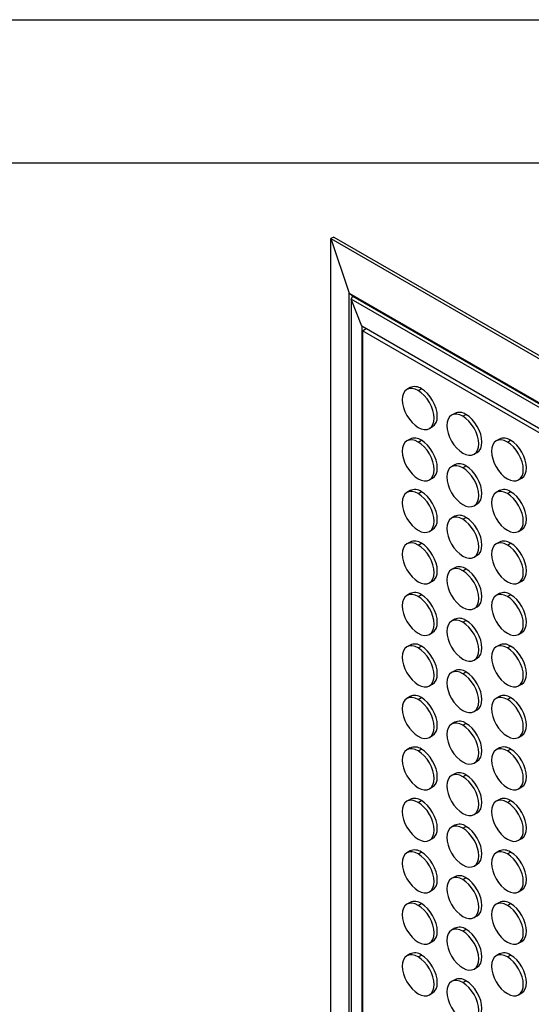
# Model space of a CAD drawing. Header units: millimetres. Extents: x 0 to 2794, y 0 to 2159.
# Tile 39 of 44: x 1859 to 2086, y 1722 to 2159. Entities that reach past the tile are written whole.
import ezdxf

# ---------------------------------------------------------------- set-up
doc = ezdxf.new("R2010")
doc.units = ezdxf.units.MM
doc.header["$LTSCALE"] = 10
doc.layers.add('TEXT', color=140, linetype='Continuous', lineweight=25)

msp = doc.modelspace()

# ---------------------------------------------------------------- linework, layer by layer
at = {"color": 7, "linetype": 'Continuous'}
msp.add_line((0.02, 2159.03), (2794.02, 2159.03), dxfattribs=at)
for p, q in [((1998.23, 2062.5), (1996.98, 2061.79)), ((1996.98, 2061.79), (2685.71, 1664.2)), ((1996.98, 2061.79), (2005.08, 2037.64)), ((1996.98, 1266.48), (1996.98, 2061.79)), ((1998.23, 2062.5), (2686.95, 1664.91)), ((2005.08, 2037.64), (2668.85, 1654.46)), ((2005.08, 2037.64), (2006.49, 2036.27)), ((2005.08, 1271.15), (2005.08, 2037.64)), ((2006.49, 2036.27), (2006.01, 2034.9)), ((2010.71, 2022.98), (2006.01, 2034.9)), ((2666.94, 1653.36), (2006.01, 2034.9)), ((2006.01, 2034.9), (2006.01, 1271.69)), ((2006.49, 2036.27), (2668.37, 1654.18)), ((2658.96, 1648.75), (2010.71, 2022.98)), ((2010.71, 2022.98), (2010.71, 1274.4)), ((2010.95, 2020.86), (2012.66, 2021.85)), ((2657.25, 1647.76), (2010.95, 2020.86)), ((2010.95, 2020.86), (2010.95, 1274.54)), ((2032.12, 1995.64), (2030.7, 1994.82)), ((2035.7, 1994.33), (2037.12, 1995.14)), ((2051.92, 1984.21), (2050.5, 1983.39)), ((2055.5, 1982.9), (2056.92, 1983.71)), ((2040.7, 1977.5), (2042.12, 1978.32)), ((2032.12, 1972.78), (2030.7, 1971.96)), ((2035.7, 1971.46), (2037.12, 1972.28)), ((2071.72, 1972.78), (2070.3, 1971.96)), ((2075.3, 1971.47), (2076.72, 1972.28)), ((2060.5, 1966.07), (2061.92, 1966.89)), ((2051.92, 1961.35), (2050.5, 1960.53)), ((2055.5, 1960.03), (2056.92, 1960.85)), ((2040.7, 1954.64), (2042.12, 1955.45)), ((2080.3, 1954.64), (2081.71, 1955.46)), ((2032.12, 1949.91), (2030.7, 1949.1)), ((2035.7, 1948.6), (2037.12, 1949.42)), ((2071.72, 1949.92), (2070.3, 1949.1)), ((2075.3, 1948.6), (2076.72, 1949.42)), ((2060.5, 1943.21), (2061.92, 1944.02)), ((2051.92, 1938.48), (2050.5, 1937.67)), ((2055.5, 1937.17), (2056.92, 1937.99)), ((2040.7, 1931.77), (2042.12, 1932.59)), ((2080.3, 1931.78), (2081.71, 1932.6)), ((2032.12, 1927.05), (2030.7, 1926.23)), ((2035.7, 1925.74), (2037.12, 1926.55)), ((2071.72, 1927.05), (2070.3, 1926.24)), ((2075.3, 1925.74), (2076.72, 1926.56)), ((2060.5, 1920.35), (2061.92, 1921.16)), ((2051.92, 1915.62), (2050.5, 1914.8)), ((2055.5, 1914.31), (2056.92, 1915.12)), ((2040.7, 1908.91), (2042.12, 1909.73)), ((2080.3, 1908.92), (2081.71, 1909.73)), ((2032.12, 1904.19), (2030.7, 1903.37)), ((2035.7, 1902.87), (2037.12, 1903.69)), ((2071.72, 1904.19), (2070.3, 1903.37)), ((2075.3, 1902.88), (2076.72, 1903.69)), ((2060.5, 1897.48), (2061.92, 1898.3)), ((2051.92, 1892.76), (2050.5, 1891.94)), ((2055.5, 1891.44), (2056.92, 1892.26)), ((2040.7, 1886.05), (2042.12, 1886.87)), ((2080.3, 1886.05), (2081.71, 1886.87)), ((2032.12, 1881.32), (2030.7, 1880.51)), ((2035.7, 1880.01), (2037.12, 1880.83)), ((2071.72, 1881.33), (2070.3, 1880.51)), ((2075.3, 1880.02), (2076.72, 1880.83)), ((2060.5, 1874.62), (2061.92, 1875.44)), ((2051.92, 1869.89), (2050.5, 1869.08)), ((2055.5, 1868.58), (2056.92, 1869.4)), ((2040.7, 1863.19), (2042.12, 1864)), ((2080.3, 1863.19), (2081.71, 1864.01)), ((2032.12, 1858.46), (2030.7, 1857.64)), ((2071.72, 1858.46), (2070.3, 1857.65)), ((2035.7, 1857.15), (2037.12, 1857.96)), ((2075.3, 1857.15), (2076.72, 1857.97)), ((2060.5, 1851.76), (2061.92, 1852.57)), ((2051.92, 1847.03), (2050.5, 1846.21)), ((2055.5, 1845.72), (2056.92, 1846.54)), ((2040.7, 1840.32), (2042.12, 1841.14)), ((2080.3, 1840.33), (2081.71, 1841.14)), ((2032.12, 1835.6), (2030.7, 1834.78)), ((2035.7, 1834.29), (2037.12, 1835.1)), ((2071.72, 1835.6), (2070.3, 1834.78)), ((2075.3, 1834.29), (2076.72, 1835.11)), ((2060.5, 1828.89), (2061.92, 1829.71)), ((2051.92, 1824.17), (2050.5, 1823.35)), ((2055.5, 1822.86), (2056.92, 1823.67)), ((2040.7, 1817.46), (2042.12, 1818.28)), ((2080.3, 1817.46), (2081.71, 1818.28)), ((2032.12, 1812.73), (2030.7, 1811.92)), ((2035.7, 1811.42), (2037.12, 1812.24)), ((2071.72, 1812.74), (2070.3, 1811.92)), ((2075.3, 1811.43), (2076.72, 1812.24)), ((2060.5, 1806.03), (2061.92, 1806.85)), ((2051.92, 1801.3), (2050.5, 1800.49)), ((2055.5, 1799.99), (2056.92, 1800.81)), ((2040.7, 1794.6), (2042.12, 1795.41)), ((2080.3, 1794.6), (2081.71, 1795.42)), ((2032.12, 1789.87), (2030.7, 1789.05)), ((2035.7, 1788.56), (2037.12, 1789.38)), ((2071.72, 1789.87), (2070.3, 1789.06)), ((2075.3, 1788.56), (2076.72, 1789.38)), ((2060.5, 1783.17), (2061.92, 1783.98)), ((2051.92, 1778.44), (2050.5, 1777.62)), ((2055.5, 1777.13), (2056.92, 1777.95)), ((2040.7, 1771.73), (2042.12, 1772.55)), ((2080.3, 1771.74), (2081.71, 1772.55)), ((2032.12, 1767.01), (2030.7, 1766.19)), ((2035.7, 1765.7), (2037.12, 1766.51)), ((2071.72, 1767.01), (2070.3, 1766.19)), ((2075.3, 1765.7), (2076.72, 1766.52)), ((2060.5, 1760.3), (2061.92, 1761.12)), ((2051.92, 1755.58), (2050.5, 1754.76)), ((2055.5, 1754.27), (2056.92, 1755.08)), ((2040.7, 1748.87), (2042.12, 1749.69)), ((2080.3, 1748.87), (2081.71, 1749.69)), ((2032.12, 1744.14), (2030.7, 1743.33)), ((2035.7, 1742.83), (2037.12, 1743.65)), ((2071.72, 1744.15), (2070.3, 1743.33)), ((2075.3, 1742.84), (2076.72, 1743.65)), ((2060.5, 1737.44), (2061.92, 1738.26)), ((2051.92, 1732.71), (2050.5, 1731.9)), ((2055.5, 1731.4), (2056.92, 1732.22)), ((2040.7, 1726.01), (2042.12, 1726.82)), ((2080.3, 1726.01), (2081.71, 1726.83))]:
    msp.add_line(p, q)
at = {"flags": 128}
for points in [[(2035.7, 1994.33), (2034.32, 1994.97), (2033, 1995.27), (2031.77, 1995.22), (2030.7, 1994.82), (2029.82, 1994.09), (2029.17, 1993.06), (2028.77, 1991.76), (2028.63, 1990.24), (2028.77, 1988.57), (2029.17, 1986.81), (2029.82, 1985.02), (2030.7, 1983.27), (2031.77, 1981.64), (2033, 1980.18), (2034.32, 1978.95), (2035.7, 1978)], [(2035.7, 1978), (2037.08, 1977.36), (2038.41, 1977.06), (2039.63, 1977.1), (2040.7, 1977.5), (2041.58, 1978.23), (2042.24, 1979.27), (2042.64, 1980.57), (2042.77, 1982.08), (2042.64, 1983.75), (2042.24, 1985.52), (2041.58, 1987.3), (2040.7, 1989.05), (2039.63, 1990.68), (2038.41, 1992.14), (2037.08, 1993.37), (2035.7, 1994.33)], [(2042.12, 1978.32), (2042.12, 1978.32), (2043, 1979.05), (2043.65, 1980.08), (2044.05, 1981.38), (2044.19, 1982.9), (2044.05, 1984.57), (2043.65, 1986.33), (2043, 1988.12), (2042.12, 1989.87), (2041.05, 1991.5), (2039.82, 1992.96), (2038.5, 1994.19), (2037.12, 1995.14)], [(2055.5, 1982.9), (2054.12, 1983.54), (2052.8, 1983.84), (2051.57, 1983.79), (2050.5, 1983.39), (2049.62, 1982.66), (2048.97, 1981.63), (2048.57, 1980.33), (2048.43, 1978.81), (2048.57, 1977.14), (2048.97, 1975.38), (2049.62, 1973.59), (2050.5, 1971.84), (2051.57, 1970.21), (2052.8, 1968.75), (2054.12, 1967.52), (2055.5, 1966.57)], [(2055.5, 1966.57), (2056.88, 1965.93), (2058.21, 1965.63), (2059.43, 1965.67), (2060.5, 1966.07), (2061.38, 1966.8), (2062.03, 1967.84), (2062.44, 1969.14), (2062.57, 1970.65), (2062.44, 1972.32), (2062.03, 1974.09), (2061.38, 1975.87), (2060.5, 1977.62), (2059.43, 1979.25), (2058.21, 1980.71), (2056.88, 1981.94), (2055.5, 1982.9)], [(2061.92, 1966.89), (2061.92, 1966.89), (2062.8, 1967.62), (2063.45, 1968.65), (2063.85, 1969.95), (2063.99, 1971.47), (2063.85, 1973.14), (2063.45, 1974.9), (2062.8, 1976.69), (2061.92, 1978.44), (2060.84, 1980.07), (2059.62, 1981.53), (2058.3, 1982.76), (2056.92, 1983.71)], [(2035.7, 1971.46), (2034.32, 1972.1), (2033, 1972.4), (2031.77, 1972.36), (2030.7, 1971.96), (2029.82, 1971.23), (2029.17, 1970.19), (2028.77, 1968.9), (2028.63, 1967.38), (2028.77, 1965.71), (2029.17, 1963.95), (2029.82, 1962.16), (2030.7, 1960.41), (2031.77, 1958.78), (2033, 1957.32), (2034.32, 1956.09), (2035.7, 1955.13)], [(2042.12, 1955.45), (2042.12, 1955.45), (2043, 1956.18), (2043.65, 1957.22), (2044.05, 1958.52), (2044.19, 1960.03), (2044.05, 1961.7), (2043.65, 1963.47), (2043, 1965.26), (2042.12, 1967), (2041.05, 1968.64), (2039.82, 1970.1), (2038.5, 1971.33), (2037.12, 1972.28)], [(2075.3, 1971.47), (2073.92, 1972.11), (2072.6, 1972.41), (2071.37, 1972.36), (2070.3, 1971.96), (2069.42, 1971.23), (2068.77, 1970.2), (2068.37, 1968.9), (2068.23, 1967.38), (2068.37, 1965.71), (2068.77, 1963.95), (2069.42, 1962.16), (2070.3, 1960.41), (2071.37, 1958.78), (2072.6, 1957.32), (2073.92, 1956.09), (2075.3, 1955.14)], [(2081.71, 1955.46), (2081.72, 1955.46), (2082.59, 1956.19), (2083.25, 1957.22), (2083.65, 1958.52), (2083.79, 1960.04), (2083.65, 1961.71), (2083.25, 1963.47), (2082.59, 1965.26), (2081.72, 1967.01), (2080.64, 1968.64), (2079.42, 1970.1), (2078.09, 1971.33), (2076.72, 1972.28)], [(2035.7, 1955.13), (2037.08, 1954.49), (2038.41, 1954.19), (2039.63, 1954.24), (2040.7, 1954.64), (2041.58, 1955.37), (2042.24, 1956.4), (2042.64, 1957.7), (2042.77, 1959.22), (2042.64, 1960.89), (2042.24, 1962.65), (2041.58, 1964.44), (2040.7, 1966.19), (2039.63, 1967.82), (2038.41, 1969.28), (2037.08, 1970.51), (2035.7, 1971.46)], [(2075.3, 1955.14), (2076.68, 1954.5), (2078.01, 1954.2), (2079.23, 1954.25), (2080.3, 1954.64), (2081.18, 1955.37), (2081.83, 1956.41), (2082.24, 1957.71), (2082.37, 1959.22), (2082.24, 1960.89), (2081.83, 1962.66), (2081.18, 1964.44), (2080.3, 1966.19), (2079.23, 1967.82), (2078.01, 1969.28), (2076.68, 1970.51), (2075.3, 1971.47)], [(2055.5, 1960.03), (2054.12, 1960.67), (2052.8, 1960.97), (2051.57, 1960.93), (2050.5, 1960.53), (2049.62, 1959.8), (2048.97, 1958.76), (2048.57, 1957.47), (2048.43, 1955.95), (2048.57, 1954.28), (2048.97, 1952.52), (2049.62, 1950.73), (2050.5, 1948.98), (2051.57, 1947.35), (2052.8, 1945.89), (2054.12, 1944.66), (2055.5, 1943.7)], [(2055.5, 1943.7), (2056.88, 1943.06), (2058.21, 1942.76), (2059.43, 1942.81), (2060.5, 1943.21), (2061.38, 1943.94), (2062.03, 1944.97), (2062.44, 1946.27), (2062.57, 1947.79), (2062.44, 1949.46), (2062.03, 1951.22), (2061.38, 1953.01), (2060.5, 1954.76), (2059.43, 1956.39), (2058.21, 1957.85), (2056.88, 1959.08), (2055.5, 1960.03)], [(2061.92, 1944.02), (2061.92, 1944.03), (2062.8, 1944.75), (2063.45, 1945.79), (2063.85, 1947.09), (2063.99, 1948.6), (2063.85, 1950.27), (2063.45, 1952.04), (2062.8, 1953.83), (2061.92, 1955.57), (2060.84, 1957.21), (2059.62, 1958.67), (2058.3, 1959.9), (2056.92, 1960.85)], [(2035.7, 1948.6), (2034.32, 1949.24), (2033, 1949.54), (2031.77, 1949.49), (2030.7, 1949.1), (2029.82, 1948.37), (2029.17, 1947.33), (2028.77, 1946.03), (2028.63, 1944.52), (2028.77, 1942.85), (2029.17, 1941.08), (2029.82, 1939.29), (2030.7, 1937.55), (2031.77, 1935.91), (2033, 1934.45), (2034.32, 1933.22), (2035.7, 1932.27)], [(2035.7, 1932.27), (2037.08, 1931.63), (2038.41, 1931.33), (2039.63, 1931.38), (2040.7, 1931.78), (2041.58, 1932.5), (2042.24, 1933.54), (2042.64, 1934.84), (2042.77, 1936.35), (2042.64, 1938.02), (2042.24, 1939.79), (2041.58, 1941.58), (2040.7, 1943.32), (2039.63, 1944.96), (2038.41, 1946.42), (2037.08, 1947.65), (2035.7, 1948.6)], [(2042.12, 1932.59), (2042.12, 1932.59), (2043, 1933.32), (2043.65, 1934.36), (2044.05, 1935.66), (2044.19, 1937.17), (2044.05, 1938.84), (2043.65, 1940.61), (2043, 1942.39), (2042.12, 1944.14), (2041.05, 1945.77), (2039.82, 1947.23), (2038.5, 1948.46), (2037.12, 1949.42)], [(2075.3, 1948.6), (2073.92, 1949.24), (2072.6, 1949.55), (2071.37, 1949.5), (2070.3, 1949.1), (2069.42, 1948.37), (2068.77, 1947.34), (2068.37, 1946.04), (2068.23, 1944.52), (2068.37, 1942.85), (2068.77, 1941.09), (2069.42, 1939.3), (2070.3, 1937.55), (2071.37, 1935.92), (2072.6, 1934.46), (2073.92, 1933.23), (2075.3, 1932.27)], [(2075.3, 1932.27), (2076.68, 1931.63), (2078.01, 1931.33), (2079.23, 1931.38), (2080.3, 1931.78), (2081.18, 1932.51), (2081.83, 1933.54), (2082.24, 1934.84), (2082.37, 1936.36), (2082.24, 1938.03), (2081.83, 1939.79), (2081.18, 1941.58), (2080.3, 1943.33), (2079.23, 1944.96), (2078.01, 1946.42), (2076.68, 1947.65), (2075.3, 1948.6)], [(2081.71, 1932.6), (2081.72, 1932.6), (2082.59, 1933.33), (2083.25, 1934.36), (2083.65, 1935.66), (2083.79, 1937.17), (2083.65, 1938.84), (2083.25, 1940.61), (2082.59, 1942.4), (2081.72, 1944.14), (2080.64, 1945.78), (2079.42, 1947.24), (2078.09, 1948.47), (2076.72, 1949.42)], [(2055.5, 1937.17), (2054.12, 1937.81), (2052.8, 1938.11), (2051.57, 1938.06), (2050.5, 1937.67), (2049.62, 1936.94), (2048.97, 1935.9), (2048.57, 1934.6), (2048.43, 1933.09), (2048.57, 1931.42), (2048.97, 1929.65), (2049.62, 1927.86), (2050.5, 1926.12), (2051.57, 1924.48), (2052.8, 1923.02), (2054.12, 1921.79), (2055.5, 1920.84)], [(2055.5, 1920.84), (2056.88, 1920.2), (2058.21, 1919.9), (2059.43, 1919.95), (2060.5, 1920.35), (2061.38, 1921.08), (2062.03, 1922.11), (2062.44, 1923.41), (2062.57, 1924.92), (2062.44, 1926.6), (2062.03, 1928.36), (2061.38, 1930.15), (2060.5, 1931.89), (2059.43, 1933.53), (2058.21, 1934.99), (2056.88, 1936.22), (2055.5, 1937.17)], [(2061.92, 1921.16), (2061.92, 1921.16), (2062.8, 1921.89), (2063.45, 1922.93), (2063.85, 1924.23), (2063.99, 1925.74), (2063.85, 1927.41), (2063.45, 1929.18), (2062.8, 1930.96), (2061.92, 1932.71), (2060.84, 1934.34), (2059.62, 1935.8), (2058.3, 1937.03), (2056.92, 1937.99)], [(2035.7, 1925.74), (2034.32, 1926.38), (2033, 1926.68), (2031.77, 1926.63), (2030.7, 1926.23), (2029.82, 1925.5), (2029.17, 1924.47), (2028.77, 1923.17), (2028.63, 1921.65), (2028.77, 1919.98), (2029.17, 1918.22), (2029.82, 1916.43), (2030.7, 1914.68), (2031.77, 1913.05), (2033, 1911.59), (2034.32, 1910.36), (2035.7, 1909.41)], [(2035.7, 1909.41), (2037.08, 1908.77), (2038.41, 1908.47), (2039.63, 1908.52), (2040.7, 1908.91), (2041.58, 1909.64), (2042.24, 1910.68), (2042.64, 1911.98), (2042.77, 1913.49), (2042.64, 1915.16), (2042.24, 1916.93), (2041.58, 1918.71), (2040.7, 1920.46), (2039.63, 1922.09), (2038.41, 1923.55), (2037.08, 1924.78), (2035.7, 1925.74)], [(2042.12, 1909.73), (2042.12, 1909.73), (2043, 1910.46), (2043.65, 1911.49), (2044.05, 1912.79), (2044.19, 1914.31), (2044.05, 1915.98), (2043.65, 1917.74), (2043, 1919.53), (2042.12, 1921.28), (2041.05, 1922.91), (2039.82, 1924.37), (2038.5, 1925.6), (2037.12, 1926.55)], [(2075.3, 1925.74), (2073.92, 1926.38), (2072.6, 1926.68), (2071.37, 1926.63), (2070.3, 1926.24), (2069.42, 1925.51), (2068.77, 1924.47), (2068.37, 1923.17), (2068.23, 1921.66), (2068.37, 1919.99), (2068.77, 1918.22), (2069.42, 1916.43), (2070.3, 1914.69), (2071.37, 1913.05), (2072.6, 1911.59), (2073.92, 1910.36), (2075.3, 1909.41)], [(2075.3, 1909.41), (2076.68, 1908.77), (2078.01, 1908.47), (2079.23, 1908.52), (2080.3, 1908.92), (2081.18, 1909.65), (2081.83, 1910.68), (2082.24, 1911.98), (2082.37, 1913.49), (2082.24, 1915.17), (2081.83, 1916.93), (2081.18, 1918.72), (2080.3, 1920.46), (2079.23, 1922.1), (2078.01, 1923.56), (2076.68, 1924.79), (2075.3, 1925.74)], [(2081.71, 1909.73), (2081.72, 1909.73), (2082.59, 1910.46), (2083.25, 1911.5), (2083.65, 1912.8), (2083.79, 1914.31), (2083.65, 1915.98), (2083.25, 1917.75), (2082.59, 1919.53), (2081.72, 1921.28), (2080.64, 1922.91), (2079.42, 1924.37), (2078.09, 1925.6), (2076.72, 1926.56)], [(2055.5, 1914.31), (2054.12, 1914.95), (2052.8, 1915.25), (2051.57, 1915.2), (2050.5, 1914.8), (2049.62, 1914.07), (2048.97, 1913.04), (2048.57, 1911.74), (2048.43, 1910.22), (2048.57, 1908.55), (2048.97, 1906.79), (2049.62, 1905), (2050.5, 1903.26), (2051.57, 1901.62), (2052.8, 1900.16), (2054.12, 1898.93), (2055.5, 1897.98)], [(2055.5, 1897.98), (2056.88, 1897.34), (2058.21, 1897.04), (2059.43, 1897.09), (2060.5, 1897.48), (2061.38, 1898.21), (2062.03, 1899.25), (2062.44, 1900.55), (2062.57, 1902.06), (2062.44, 1903.73), (2062.03, 1905.5), (2061.38, 1907.28), (2060.5, 1909.03), (2059.43, 1910.66), (2058.21, 1912.12), (2056.88, 1913.35), (2055.5, 1914.31)], [(2061.92, 1898.3), (2061.92, 1898.3), (2062.8, 1899.03), (2063.45, 1900.06), (2063.85, 1901.36), (2063.99, 1902.88), (2063.85, 1904.55), (2063.45, 1906.31), (2062.8, 1908.1), (2061.92, 1909.85), (2060.84, 1911.48), (2059.62, 1912.94), (2058.3, 1914.17), (2056.92, 1915.12)], [(2035.7, 1902.87), (2034.32, 1903.51), (2033, 1903.82), (2031.77, 1903.77), (2030.7, 1903.37), (2029.82, 1902.64), (2029.17, 1901.61), (2028.77, 1900.31), (2028.63, 1898.79), (2028.77, 1897.12), (2029.17, 1895.36), (2029.82, 1893.57), (2030.7, 1891.82), (2031.77, 1890.19), (2033, 1888.73), (2034.32, 1887.5), (2035.7, 1886.54)], [(2035.7, 1886.54), (2037.08, 1885.9), (2038.41, 1885.6), (2039.63, 1885.65), (2040.7, 1886.05), (2041.58, 1886.78), (2042.24, 1887.81), (2042.64, 1889.11), (2042.77, 1890.63), (2042.64, 1892.3), (2042.24, 1894.06), (2041.58, 1895.85), (2040.7, 1897.6), (2039.63, 1899.23), (2038.41, 1900.69), (2037.08, 1901.92), (2035.7, 1902.87)], [(2042.12, 1886.87), (2042.12, 1886.87), (2043, 1887.6), (2043.65, 1888.63), (2044.05, 1889.93), (2044.19, 1891.44), (2044.05, 1893.11), (2043.65, 1894.88), (2043, 1896.67), (2042.12, 1898.41), (2041.05, 1900.05), (2039.82, 1901.51), (2038.5, 1902.74), (2037.12, 1903.69)], [(2075.3, 1902.88), (2073.92, 1903.52), (2072.6, 1903.82), (2071.37, 1903.77), (2070.3, 1903.37), (2069.42, 1902.64), (2068.77, 1901.61), (2068.37, 1900.31), (2068.23, 1898.79), (2068.37, 1897.12), (2068.77, 1895.36), (2069.42, 1893.57), (2070.3, 1891.83), (2071.37, 1890.19), (2072.6, 1888.73), (2073.92, 1887.5), (2075.3, 1886.55)], [(2075.3, 1886.55), (2076.68, 1885.91), (2078.01, 1885.61), (2079.23, 1885.66), (2080.3, 1886.05), (2081.18, 1886.78), (2081.83, 1887.82), (2082.24, 1889.12), (2082.37, 1890.63), (2082.24, 1892.3), (2081.83, 1894.07), (2081.18, 1895.86), (2080.3, 1897.6), (2079.23, 1899.23), (2078.01, 1900.69), (2076.68, 1901.93), (2075.3, 1902.88)], [(2081.71, 1886.87), (2081.72, 1886.87), (2082.59, 1887.6), (2083.25, 1888.63), (2083.65, 1889.93), (2083.79, 1891.45), (2083.65, 1893.12), (2083.25, 1894.88), (2082.59, 1896.67), (2081.72, 1898.42), (2080.64, 1900.05), (2079.42, 1901.51), (2078.09, 1902.74), (2076.72, 1903.69)], [(2055.5, 1891.44), (2054.12, 1892.08), (2052.8, 1892.39), (2051.57, 1892.34), (2050.5, 1891.94), (2049.62, 1891.21), (2048.97, 1890.18), (2048.57, 1888.88), (2048.43, 1887.36), (2048.57, 1885.69), (2048.97, 1883.93), (2049.62, 1882.14), (2050.5, 1880.39), (2051.57, 1878.76), (2052.8, 1877.3), (2054.12, 1876.07), (2055.5, 1875.11)], [(2055.5, 1875.11), (2056.88, 1874.47), (2058.21, 1874.17), (2059.43, 1874.22), (2060.5, 1874.62), (2061.38, 1875.35), (2062.03, 1876.38), (2062.44, 1877.68), (2062.57, 1879.2), (2062.44, 1880.87), (2062.03, 1882.63), (2061.38, 1884.42), (2060.5, 1886.17), (2059.43, 1887.8), (2058.21, 1889.26), (2056.88, 1890.49), (2055.5, 1891.44)], [(2061.92, 1875.44), (2061.92, 1875.44), (2062.8, 1876.17), (2063.45, 1877.2), (2063.85, 1878.5), (2063.99, 1880.01), (2063.85, 1881.69), (2063.45, 1883.45), (2062.8, 1885.24), (2061.92, 1886.98), (2060.84, 1888.62), (2059.62, 1890.08), (2058.3, 1891.31), (2056.92, 1892.26)], [(2035.7, 1880.01), (2034.32, 1880.65), (2033, 1880.95), (2031.77, 1880.9), (2030.7, 1880.51), (2029.82, 1879.78), (2029.17, 1878.74), (2028.77, 1877.44), (2028.63, 1875.93), (2028.77, 1874.26), (2029.17, 1872.49), (2029.82, 1870.7), (2030.7, 1868.96), (2031.77, 1867.32), (2033, 1865.86), (2034.32, 1864.63), (2035.7, 1863.68)], [(2042.12, 1864), (2042.12, 1864), (2043, 1864.73), (2043.65, 1865.77), (2044.05, 1867.07), (2044.19, 1868.58), (2044.05, 1870.25), (2043.65, 1872.02), (2043, 1873.8), (2042.12, 1875.55), (2041.05, 1877.18), (2039.82, 1878.64), (2038.5, 1879.87), (2037.12, 1880.83)], [(2075.3, 1880.02), (2073.92, 1880.65), (2072.6, 1880.96), (2071.37, 1880.91), (2070.3, 1880.51), (2069.42, 1879.78), (2068.77, 1878.75), (2068.37, 1877.45), (2068.23, 1875.93), (2068.37, 1874.26), (2068.77, 1872.5), (2069.42, 1870.71), (2070.3, 1868.96), (2071.37, 1867.33), (2072.6, 1865.87), (2073.92, 1864.64), (2075.3, 1863.68)], [(2081.71, 1864.01), (2081.72, 1864.01), (2082.59, 1864.74), (2083.25, 1865.77), (2083.65, 1867.07), (2083.79, 1868.58), (2083.65, 1870.26), (2083.25, 1872.02), (2082.59, 1873.81), (2081.72, 1875.55), (2080.64, 1877.19), (2079.42, 1878.65), (2078.09, 1879.88), (2076.72, 1880.83)], [(2035.7, 1863.68), (2037.08, 1863.04), (2038.41, 1862.74), (2039.63, 1862.79), (2040.7, 1863.19), (2041.58, 1863.92), (2042.24, 1864.95), (2042.64, 1866.25), (2042.77, 1867.76), (2042.64, 1869.44), (2042.24, 1871.2), (2041.58, 1872.99), (2040.7, 1874.73), (2039.63, 1876.37), (2038.41, 1877.83), (2037.08, 1879.06), (2035.7, 1880.01)], [(2075.3, 1863.68), (2076.68, 1863.04), (2078.01, 1862.74), (2079.23, 1862.79), (2080.3, 1863.19), (2081.18, 1863.92), (2081.83, 1864.95), (2082.24, 1866.25), (2082.37, 1867.77), (2082.24, 1869.44), (2081.83, 1871.2), (2081.18, 1872.99), (2080.3, 1874.74), (2079.23, 1876.37), (2078.01, 1877.83), (2076.68, 1879.06), (2075.3, 1880.02)], [(2055.5, 1868.58), (2054.12, 1869.22), (2052.8, 1869.52), (2051.57, 1869.47), (2050.5, 1869.08), (2049.62, 1868.35), (2048.97, 1867.31), (2048.57, 1866.01), (2048.43, 1864.5), (2048.57, 1862.83), (2048.97, 1861.06), (2049.62, 1859.27), (2050.5, 1857.53), (2051.57, 1855.89), (2052.8, 1854.43), (2054.12, 1853.2), (2055.5, 1852.25)], [(2055.5, 1852.25), (2056.88, 1851.61), (2058.21, 1851.31), (2059.43, 1851.36), (2060.5, 1851.76), (2061.38, 1852.49), (2062.03, 1853.52), (2062.44, 1854.82), (2062.57, 1856.33), (2062.44, 1858.01), (2062.03, 1859.77), (2061.38, 1861.56), (2060.5, 1863.3), (2059.43, 1864.94), (2058.21, 1866.4), (2056.88, 1867.63), (2055.5, 1868.58)], [(2061.92, 1852.57), (2061.92, 1852.57), (2062.8, 1853.3), (2063.45, 1854.34), (2063.85, 1855.64), (2063.99, 1857.15), (2063.85, 1858.82), (2063.45, 1860.59), (2062.8, 1862.38), (2061.92, 1864.12), (2060.84, 1865.75), (2059.62, 1867.21), (2058.3, 1868.44), (2056.92, 1869.4)], [(2035.7, 1857.15), (2034.32, 1857.79), (2033, 1858.09), (2031.77, 1858.04), (2030.7, 1857.64), (2029.82, 1856.91), (2029.17, 1855.88), (2028.77, 1854.58), (2028.63, 1853.06), (2028.77, 1851.39), (2029.17, 1849.63), (2029.82, 1847.84), (2030.7, 1846.1), (2031.77, 1844.46), (2033, 1843), (2034.32, 1841.77), (2035.7, 1840.82)], [(2035.7, 1840.82), (2037.08, 1840.18), (2038.41, 1839.88), (2039.63, 1839.93), (2040.7, 1840.32), (2041.58, 1841.05), (2042.24, 1842.09), (2042.64, 1843.39), (2042.77, 1844.9), (2042.64, 1846.57), (2042.24, 1848.34), (2041.58, 1850.13), (2040.7, 1851.87), (2039.63, 1853.5), (2038.41, 1854.96), (2037.08, 1856.2), (2035.7, 1857.15)], [(2042.12, 1841.14), (2042.12, 1841.14), (2043, 1841.87), (2043.65, 1842.9), (2044.05, 1844.2), (2044.19, 1845.72), (2044.05, 1847.39), (2043.65, 1849.15), (2043, 1850.94), (2042.12, 1852.69), (2041.05, 1854.32), (2039.82, 1855.78), (2038.5, 1857.01), (2037.12, 1857.96)], [(2075.3, 1857.15), (2073.92, 1857.79), (2072.6, 1858.09), (2071.37, 1858.04), (2070.3, 1857.65), (2069.42, 1856.92), (2068.77, 1855.88), (2068.37, 1854.58), (2068.23, 1853.07), (2068.37, 1851.4), (2068.77, 1849.63), (2069.42, 1847.84), (2070.3, 1846.1), (2071.37, 1844.47), (2072.6, 1843), (2073.92, 1841.77), (2075.3, 1840.82)], [(2075.3, 1840.82), (2076.68, 1840.18), (2078.01, 1839.88), (2079.23, 1839.93), (2080.3, 1840.33), (2081.18, 1841.06), (2081.83, 1842.09), (2082.24, 1843.39), (2082.37, 1844.9), (2082.24, 1846.58), (2081.83, 1848.34), (2081.18, 1850.13), (2080.3, 1851.87), (2079.23, 1853.51), (2078.01, 1854.97), (2076.68, 1856.2), (2075.3, 1857.15)], [(2081.71, 1841.14), (2081.72, 1841.14), (2082.59, 1841.87), (2083.25, 1842.91), (2083.65, 1844.21), (2083.79, 1845.72), (2083.65, 1847.39), (2083.25, 1849.16), (2082.59, 1850.95), (2081.72, 1852.69), (2080.64, 1854.32), (2079.42, 1855.78), (2078.09, 1857.02), (2076.72, 1857.97)], [(2055.5, 1845.72), (2054.12, 1846.36), (2052.8, 1846.66), (2051.57, 1846.61), (2050.5, 1846.21), (2049.62, 1845.48), (2048.97, 1844.45), (2048.57, 1843.15), (2048.43, 1841.64), (2048.57, 1839.96), (2048.97, 1838.2), (2049.62, 1836.41), (2050.5, 1834.67), (2051.57, 1833.03), (2052.8, 1831.57), (2054.12, 1830.34), (2055.5, 1829.39)], [(2055.5, 1829.39), (2056.88, 1828.75), (2058.21, 1828.45), (2059.43, 1828.5), (2060.5, 1828.89), (2061.38, 1829.62), (2062.03, 1830.66), (2062.44, 1831.96), (2062.57, 1833.47), (2062.44, 1835.14), (2062.03, 1836.91), (2061.38, 1838.7), (2060.5, 1840.44), (2059.43, 1842.07), (2058.21, 1843.53), (2056.88, 1844.77), (2055.5, 1845.72)], [(2061.92, 1829.71), (2061.92, 1829.71), (2062.8, 1830.44), (2063.45, 1831.47), (2063.85, 1832.77), (2063.99, 1834.29), (2063.85, 1835.96), (2063.45, 1837.72), (2062.8, 1839.51), (2061.92, 1841.26), (2060.84, 1842.89), (2059.62, 1844.35), (2058.3, 1845.58), (2056.92, 1846.54)], [(2035.7, 1834.29), (2034.32, 1834.92), (2033, 1835.23), (2031.77, 1835.18), (2030.7, 1834.78), (2029.82, 1834.05), (2029.17, 1833.02), (2028.77, 1831.72), (2028.63, 1830.2), (2028.77, 1828.53), (2029.17, 1826.77), (2029.82, 1824.98), (2030.7, 1823.23), (2031.77, 1821.6), (2033, 1820.14), (2034.32, 1818.91), (2035.7, 1817.95)], [(2035.7, 1817.95), (2037.08, 1817.31), (2038.41, 1817.01), (2039.63, 1817.06), (2040.7, 1817.46), (2041.58, 1818.19), (2042.24, 1819.22), (2042.64, 1820.52), (2042.77, 1822.04), (2042.64, 1823.71), (2042.24, 1825.47), (2041.58, 1827.26), (2040.7, 1829.01), (2039.63, 1830.64), (2038.41, 1832.1), (2037.08, 1833.33), (2035.7, 1834.29)], [(2042.12, 1818.28), (2042.12, 1818.28), (2043, 1819.01), (2043.65, 1820.04), (2044.05, 1821.34), (2044.19, 1822.85), (2044.05, 1824.53), (2043.65, 1826.29), (2043, 1828.08), (2042.12, 1829.82), (2041.05, 1831.46), (2039.82, 1832.92), (2038.5, 1834.15), (2037.12, 1835.1)], [(2075.3, 1834.29), (2073.92, 1834.93), (2072.6, 1835.23), (2071.37, 1835.18), (2070.3, 1834.78), (2069.42, 1834.05), (2068.77, 1833.02), (2068.37, 1831.72), (2068.23, 1830.21), (2068.37, 1828.53), (2068.77, 1826.77), (2069.42, 1824.98), (2070.3, 1823.24), (2071.37, 1821.6), (2072.6, 1820.14), (2073.92, 1818.91), (2075.3, 1817.96)], [(2075.3, 1817.96), (2076.68, 1817.32), (2078.01, 1817.02), (2079.23, 1817.07), (2080.3, 1817.46), (2081.18, 1818.19), (2081.83, 1819.23), (2082.24, 1820.53), (2082.37, 1822.04), (2082.24, 1823.71), (2081.83, 1825.48), (2081.18, 1827.27), (2080.3, 1829.01), (2079.23, 1830.64), (2078.01, 1832.11), (2076.68, 1833.34), (2075.3, 1834.29)], [(2081.71, 1818.28), (2081.72, 1818.28), (2082.59, 1819.01), (2083.25, 1820.04), (2083.65, 1821.34), (2083.79, 1822.86), (2083.65, 1824.53), (2083.25, 1826.29), (2082.59, 1828.08), (2081.72, 1829.83), (2080.64, 1831.46), (2079.42, 1832.92), (2078.09, 1834.15), (2076.72, 1835.11)], [(2055.5, 1822.86), (2054.12, 1823.49), (2052.8, 1823.8), (2051.57, 1823.75), (2050.5, 1823.35), (2049.62, 1822.62), (2048.97, 1821.59), (2048.57, 1820.29), (2048.43, 1818.77), (2048.57, 1817.1), (2048.97, 1815.34), (2049.62, 1813.55), (2050.5, 1811.8), (2051.57, 1810.17), (2052.8, 1808.71), (2054.12, 1807.48), (2055.5, 1806.52)], [(2061.92, 1806.85), (2061.92, 1806.85), (2062.8, 1807.58), (2063.45, 1808.61), (2063.85, 1809.91), (2063.99, 1811.42), (2063.85, 1813.1), (2063.45, 1814.86), (2062.8, 1816.65), (2061.92, 1818.39), (2060.84, 1820.03), (2059.62, 1821.49), (2058.3, 1822.72), (2056.92, 1823.67)], [(2055.5, 1806.52), (2056.88, 1805.89), (2058.21, 1805.58), (2059.43, 1805.63), (2060.5, 1806.03), (2061.38, 1806.76), (2062.03, 1807.79), (2062.44, 1809.09), (2062.57, 1810.61), (2062.44, 1812.28), (2062.03, 1814.04), (2061.38, 1815.83), (2060.5, 1817.58), (2059.43, 1819.21), (2058.21, 1820.67), (2056.88, 1821.9), (2055.5, 1822.86)], [(2035.7, 1811.42), (2034.32, 1812.06), (2033, 1812.36), (2031.77, 1812.31), (2030.7, 1811.92), (2029.82, 1811.19), (2029.17, 1810.15), (2028.77, 1808.85), (2028.63, 1807.34), (2028.77, 1805.67), (2029.17, 1803.9), (2029.82, 1802.11), (2030.7, 1800.37), (2031.77, 1798.74), (2033, 1797.27), (2034.32, 1796.04), (2035.7, 1795.09)], [(2035.7, 1795.09), (2037.08, 1794.45), (2038.41, 1794.15), (2039.63, 1794.2), (2040.7, 1794.6), (2041.58, 1795.33), (2042.24, 1796.36), (2042.64, 1797.66), (2042.77, 1799.17), (2042.64, 1800.85), (2042.24, 1802.61), (2041.58, 1804.4), (2040.7, 1806.14), (2039.63, 1807.78), (2038.41, 1809.24), (2037.08, 1810.47), (2035.7, 1811.42)], [(2042.12, 1795.41), (2042.12, 1795.41), (2043, 1796.14), (2043.65, 1797.18), (2044.05, 1798.48), (2044.19, 1799.99), (2044.05, 1801.66), (2043.65, 1803.43), (2043, 1805.22), (2042.12, 1806.96), (2041.05, 1808.59), (2039.82, 1810.05), (2038.5, 1811.29), (2037.12, 1812.24)], [(2075.3, 1811.43), (2073.92, 1812.07), (2072.6, 1812.37), (2071.37, 1812.32), (2070.3, 1811.92), (2069.42, 1811.19), (2068.77, 1810.16), (2068.37, 1808.86), (2068.23, 1807.34), (2068.37, 1805.67), (2068.77, 1803.91), (2069.42, 1802.12), (2070.3, 1800.37), (2071.37, 1798.74), (2072.6, 1797.28), (2073.92, 1796.05), (2075.3, 1795.09)], [(2075.3, 1795.09), (2076.68, 1794.46), (2078.01, 1794.15), (2079.23, 1794.2), (2080.3, 1794.6), (2081.18, 1795.33), (2081.83, 1796.36), (2082.24, 1797.66), (2082.37, 1799.18), (2082.24, 1800.85), (2081.83, 1802.61), (2081.18, 1804.4), (2080.3, 1806.15), (2079.23, 1807.78), (2078.01, 1809.24), (2076.68, 1810.47), (2075.3, 1811.43)], [(2081.71, 1795.42), (2081.72, 1795.42), (2082.59, 1796.15), (2083.25, 1797.18), (2083.65, 1798.48), (2083.79, 1799.99), (2083.65, 1801.67), (2083.25, 1803.43), (2082.59, 1805.22), (2081.72, 1806.96), (2080.64, 1808.6), (2079.42, 1810.06), (2078.09, 1811.29), (2076.72, 1812.24)], [(2055.5, 1799.99), (2054.12, 1800.63), (2052.8, 1800.93), (2051.57, 1800.88), (2050.5, 1800.49), (2049.62, 1799.76), (2048.97, 1798.72), (2048.57, 1797.42), (2048.43, 1795.91), (2048.57, 1794.24), (2048.97, 1792.47), (2049.62, 1790.68), (2050.5, 1788.94), (2051.57, 1787.31), (2052.8, 1785.85), (2054.12, 1784.61), (2055.5, 1783.66)], [(2055.5, 1783.66), (2056.88, 1783.02), (2058.21, 1782.72), (2059.43, 1782.77), (2060.5, 1783.17), (2061.38, 1783.9), (2062.03, 1784.93), (2062.44, 1786.23), (2062.57, 1787.74), (2062.44, 1789.42), (2062.03, 1791.18), (2061.38, 1792.97), (2060.5, 1794.71), (2059.43, 1796.35), (2058.21, 1797.81), (2056.88, 1799.04), (2055.5, 1799.99)], [(2061.92, 1783.98), (2061.92, 1783.98), (2062.8, 1784.71), (2063.45, 1785.75), (2063.85, 1787.05), (2063.99, 1788.56), (2063.85, 1790.23), (2063.45, 1792), (2062.8, 1793.79), (2061.92, 1795.53), (2060.84, 1797.16), (2059.62, 1798.63), (2058.3, 1799.86), (2056.92, 1800.81)], [(2035.7, 1788.56), (2034.32, 1789.2), (2033, 1789.5), (2031.77, 1789.45), (2030.7, 1789.05), (2029.82, 1788.32), (2029.17, 1787.29), (2028.77, 1785.99), (2028.63, 1784.48), (2028.77, 1782.8), (2029.17, 1781.04), (2029.82, 1779.25), (2030.7, 1777.51), (2031.77, 1775.87), (2033, 1774.41), (2034.32, 1773.18), (2035.7, 1772.23)], [(2035.7, 1772.23), (2037.08, 1771.59), (2038.41, 1771.29), (2039.63, 1771.34), (2040.7, 1771.73), (2041.58, 1772.46), (2042.24, 1773.5), (2042.64, 1774.8), (2042.77, 1776.31), (2042.64, 1777.98), (2042.24, 1779.75), (2041.58, 1781.54), (2040.7, 1783.28), (2039.63, 1784.91), (2038.41, 1786.38), (2037.08, 1787.61), (2035.7, 1788.56)], [(2042.12, 1772.55), (2042.12, 1772.55), (2043, 1773.28), (2043.65, 1774.31), (2044.05, 1775.61), (2044.19, 1777.13), (2044.05, 1778.8), (2043.65, 1780.56), (2043, 1782.35), (2042.12, 1784.1), (2041.05, 1785.73), (2039.82, 1787.19), (2038.5, 1788.42), (2037.12, 1789.38)], [(2075.3, 1788.56), (2073.92, 1789.2), (2072.6, 1789.5), (2071.37, 1789.45), (2070.3, 1789.06), (2069.42, 1788.33), (2068.77, 1787.29), (2068.37, 1785.99), (2068.23, 1784.48), (2068.37, 1782.81), (2068.77, 1781.04), (2069.42, 1779.25), (2070.3, 1777.51), (2071.37, 1775.88), (2072.6, 1774.42), (2073.92, 1773.19), (2075.3, 1772.23)], [(2075.3, 1772.23), (2076.68, 1771.59), (2078.01, 1771.29), (2079.23, 1771.34), (2080.3, 1771.74), (2081.18, 1772.47), (2081.83, 1773.5), (2082.24, 1774.8), (2082.37, 1776.32), (2082.24, 1777.99), (2081.83, 1779.75), (2081.18, 1781.54), (2080.3, 1783.28), (2079.23, 1784.92), (2078.01, 1786.38), (2076.68, 1787.61), (2075.3, 1788.56)], [(2081.71, 1772.55), (2081.72, 1772.55), (2082.59, 1773.28), (2083.25, 1774.32), (2083.65, 1775.62), (2083.79, 1777.13), (2083.65, 1778.8), (2083.25, 1780.57), (2082.59, 1782.36), (2081.72, 1784.1), (2080.64, 1785.74), (2079.42, 1787.2), (2078.09, 1788.43), (2076.72, 1789.38)], [(2055.5, 1777.13), (2054.12, 1777.77), (2052.8, 1778.07), (2051.57, 1778.02), (2050.5, 1777.62), (2049.62, 1776.89), (2048.97, 1775.86), (2048.57, 1774.56), (2048.43, 1773.05), (2048.57, 1771.37), (2048.97, 1769.61), (2049.62, 1767.82), (2050.5, 1766.08), (2051.57, 1764.44), (2052.8, 1762.98), (2054.12, 1761.75), (2055.5, 1760.8)], [(2055.5, 1760.8), (2056.88, 1760.16), (2058.21, 1759.86), (2059.43, 1759.91), (2060.5, 1760.3), (2061.38, 1761.03), (2062.03, 1762.07), (2062.44, 1763.37), (2062.57, 1764.88), (2062.44, 1766.55), (2062.03, 1768.32), (2061.38, 1770.11), (2060.5, 1771.85), (2059.43, 1773.49), (2058.21, 1774.95), (2056.88, 1776.18), (2055.5, 1777.13)], [(2061.92, 1761.12), (2061.92, 1761.12), (2062.8, 1761.85), (2063.45, 1762.88), (2063.85, 1764.18), (2063.99, 1765.7), (2063.85, 1767.37), (2063.45, 1769.13), (2062.8, 1770.92), (2061.92, 1772.67), (2060.84, 1774.3), (2059.62, 1775.76), (2058.3, 1776.99), (2056.92, 1777.95)], [(2035.7, 1765.7), (2034.32, 1766.34), (2033, 1766.64), (2031.77, 1766.59), (2030.7, 1766.19), (2029.82, 1765.46), (2029.17, 1764.43), (2028.77, 1763.13), (2028.63, 1761.61), (2028.77, 1759.94), (2029.17, 1758.18), (2029.82, 1756.39), (2030.7, 1754.64), (2031.77, 1753.01), (2033, 1751.55), (2034.32, 1750.32), (2035.7, 1749.36)], [(2042.12, 1749.69), (2042.12, 1749.69), (2043, 1750.42), (2043.65, 1751.45), (2044.05, 1752.75), (2044.19, 1754.26), (2044.05, 1755.94), (2043.65, 1757.7), (2043, 1759.49), (2042.12, 1761.23), (2041.05, 1762.87), (2039.82, 1764.33), (2038.5, 1765.56), (2037.12, 1766.51)], [(2075.3, 1765.7), (2073.92, 1766.34), (2072.6, 1766.64), (2071.37, 1766.59), (2070.3, 1766.19), (2069.42, 1765.46), (2068.77, 1764.43), (2068.37, 1763.13), (2068.23, 1761.62), (2068.37, 1759.94), (2068.77, 1758.18), (2069.42, 1756.39), (2070.3, 1754.65), (2071.37, 1753.01), (2072.6, 1751.55), (2073.92, 1750.32), (2075.3, 1749.37)], [(2081.71, 1749.69), (2081.72, 1749.69), (2082.59, 1750.42), (2083.25, 1751.45), (2083.65, 1752.75), (2083.79, 1754.27), (2083.65, 1755.94), (2083.25, 1757.7), (2082.59, 1759.49), (2081.72, 1761.24), (2080.64, 1762.87), (2079.42, 1764.33), (2078.09, 1765.56), (2076.72, 1766.52)], [(2035.7, 1749.36), (2037.08, 1748.73), (2038.41, 1748.42), (2039.63, 1748.47), (2040.7, 1748.87), (2041.58, 1749.6), (2042.24, 1750.63), (2042.64, 1751.93), (2042.77, 1753.45), (2042.64, 1755.12), (2042.24, 1756.88), (2041.58, 1758.67), (2040.7, 1760.42), (2039.63, 1762.05), (2038.41, 1763.51), (2037.08, 1764.74), (2035.7, 1765.7)], [(2075.3, 1749.37), (2076.68, 1748.73), (2078.01, 1748.43), (2079.23, 1748.48), (2080.3, 1748.87), (2081.18, 1749.6), (2081.83, 1750.64), (2082.24, 1751.94), (2082.37, 1753.45), (2082.24, 1755.12), (2081.83, 1756.89), (2081.18, 1758.68), (2080.3, 1760.42), (2079.23, 1762.06), (2078.01, 1763.52), (2076.68, 1764.75), (2075.3, 1765.7)], [(2055.5, 1754.27), (2054.12, 1754.91), (2052.8, 1755.21), (2051.57, 1755.16), (2050.5, 1754.76), (2049.62, 1754.03), (2048.97, 1753), (2048.57, 1751.7), (2048.43, 1750.18), (2048.57, 1748.51), (2048.97, 1746.75), (2049.62, 1744.96), (2050.5, 1743.21), (2051.57, 1741.58), (2052.8, 1740.12), (2054.12, 1738.89), (2055.5, 1737.94)], [(2055.5, 1737.94), (2056.88, 1737.3), (2058.21, 1736.99), (2059.43, 1737.04), (2060.5, 1737.44), (2061.38, 1738.17), (2062.03, 1739.2), (2062.44, 1740.5), (2062.57, 1742.02), (2062.44, 1743.69), (2062.03, 1745.45), (2061.38, 1747.24), (2060.5, 1748.99), (2059.43, 1750.62), (2058.21, 1752.08), (2056.88, 1753.31), (2055.5, 1754.27)], [(2061.92, 1738.26), (2061.92, 1738.26), (2062.8, 1738.99), (2063.45, 1740.02), (2063.85, 1741.32), (2063.99, 1742.83), (2063.85, 1744.51), (2063.45, 1746.27), (2062.8, 1748.06), (2061.92, 1749.8), (2060.84, 1751.44), (2059.62, 1752.9), (2058.3, 1754.13), (2056.92, 1755.08)], [(2035.7, 1742.83), (2034.32, 1743.47), (2033, 1743.77), (2031.77, 1743.72), (2030.7, 1743.33), (2029.82, 1742.6), (2029.17, 1741.56), (2028.77, 1740.26), (2028.63, 1738.75), (2028.77, 1737.08), (2029.17, 1735.31), (2029.82, 1733.52), (2030.7, 1731.78), (2031.77, 1730.15), (2033, 1728.69), (2034.32, 1727.46), (2035.7, 1726.5)], [(2035.7, 1726.5), (2037.08, 1725.86), (2038.41, 1725.56), (2039.63, 1725.61), (2040.7, 1726.01), (2041.58, 1726.74), (2042.24, 1727.77), (2042.64, 1729.07), (2042.77, 1730.59), (2042.64, 1732.26), (2042.24, 1734.02), (2041.58, 1735.81), (2040.7, 1737.55), (2039.63, 1739.19), (2038.41, 1740.65), (2037.08, 1741.88), (2035.7, 1742.83)], [(2042.12, 1726.82), (2042.12, 1726.82), (2043, 1727.55), (2043.65, 1728.59), (2044.05, 1729.89), (2044.19, 1731.4), (2044.05, 1733.07), (2043.65, 1734.84), (2043, 1736.63), (2042.12, 1738.37), (2041.05, 1740.01), (2039.82, 1741.47), (2038.5, 1742.7), (2037.12, 1743.65)], [(2075.3, 1742.84), (2073.92, 1743.48), (2072.6, 1743.78), (2071.37, 1743.73), (2070.3, 1743.33), (2069.42, 1742.6), (2068.77, 1741.57), (2068.37, 1740.27), (2068.23, 1738.75), (2068.37, 1737.08), (2068.77, 1735.32), (2069.42, 1733.53), (2070.3, 1731.78), (2071.37, 1730.15), (2072.6, 1728.69), (2073.92, 1727.46), (2075.3, 1726.51)], [(2075.3, 1726.51), (2076.68, 1725.87), (2078.01, 1725.56), (2079.23, 1725.61), (2080.3, 1726.01), (2081.18, 1726.74), (2081.83, 1727.77), (2082.24, 1729.07), (2082.37, 1730.59), (2082.24, 1732.26), (2081.83, 1734.02), (2081.18, 1735.81), (2080.3, 1737.56), (2079.23, 1739.19), (2078.01, 1740.65), (2076.68, 1741.88), (2075.3, 1742.84)], [(2081.71, 1726.83), (2081.72, 1726.83), (2082.59, 1727.56), (2083.25, 1728.59), (2083.65, 1729.89), (2083.79, 1731.41), (2083.65, 1733.08), (2083.25, 1734.84), (2082.59, 1736.63), (2081.72, 1738.37), (2080.64, 1740.01), (2079.42, 1741.47), (2078.09, 1742.7), (2076.72, 1743.65)], [(2055.5, 1731.4), (2054.12, 1732.04), (2052.8, 1732.34), (2051.57, 1732.29), (2050.5, 1731.9), (2049.62, 1731.17), (2048.97, 1730.13), (2048.57, 1728.83), (2048.43, 1727.32), (2048.57, 1725.65), (2048.97, 1723.88), (2049.62, 1722.1), (2050.5, 1720.35), (2051.57, 1718.72), (2052.8, 1717.26), (2054.12, 1716.03), (2055.5, 1715.07)], [(2061.92, 1715.39), (2061.92, 1715.39), (2062.8, 1716.12), (2063.45, 1717.16), (2063.85, 1718.46), (2063.99, 1719.97), (2063.85, 1721.64), (2063.45, 1723.41), (2062.8, 1725.2), (2061.92, 1726.94), (2060.84, 1728.58), (2059.62, 1730.04), (2058.3, 1731.27), (2056.92, 1732.22)], [(2055.5, 1715.07), (2056.88, 1714.43), (2058.21, 1714.13), (2059.43, 1714.18), (2060.5, 1714.58), (2061.38, 1715.31), (2062.03, 1716.34), (2062.44, 1717.64), (2062.57, 1719.16), (2062.44, 1720.83), (2062.03, 1722.59), (2061.38, 1724.38), (2060.5, 1726.12), (2059.43, 1727.76), (2058.21, 1729.22), (2056.88, 1730.45), (2055.5, 1731.4)]]:
    msp.add_lwpolyline(points, dxfattribs=at)
for centre in [(2034.19, 1991.05), (2053.99, 1979.63), (2034.19, 1968.19), (2073.79, 1968.2), (2053.99, 1956.76), (2034.19, 1945.33), (2073.79, 1945.33), (2053.99, 1933.9), (2034.19, 1922.47), (2073.79, 1922.47), (2053.99, 1911.04), (2034.19, 1899.6), (2073.79, 1899.61), (2053.99, 1888.17), (2034.19, 1876.74), (2073.79, 1876.74), (2053.99, 1865.31), (2034.19, 1853.88), (2073.79, 1853.88), (2053.99, 1842.45), (2034.19, 1831.01), (2073.79, 1831.02), (2053.99, 1819.58), (2034.19, 1808.15), (2073.79, 1808.15), (2053.99, 1796.72), (2034.19, 1785.29), (2073.79, 1785.29), (2053.99, 1773.86), (2034.19, 1762.42), (2073.79, 1762.43), (2053.99, 1750.99), (2034.19, 1739.56), (2073.79, 1739.56), (2053.99, 1728.13)]:
    msp.add_arc(centre, 5.03, 54.3824, 114.3071)
at = {"layer": 'TEXT'}
msp.add_line((63.5, 2095.5), (2730.5, 2095.5), dxfattribs=at)

doc.saveas('drawing.dxf')
